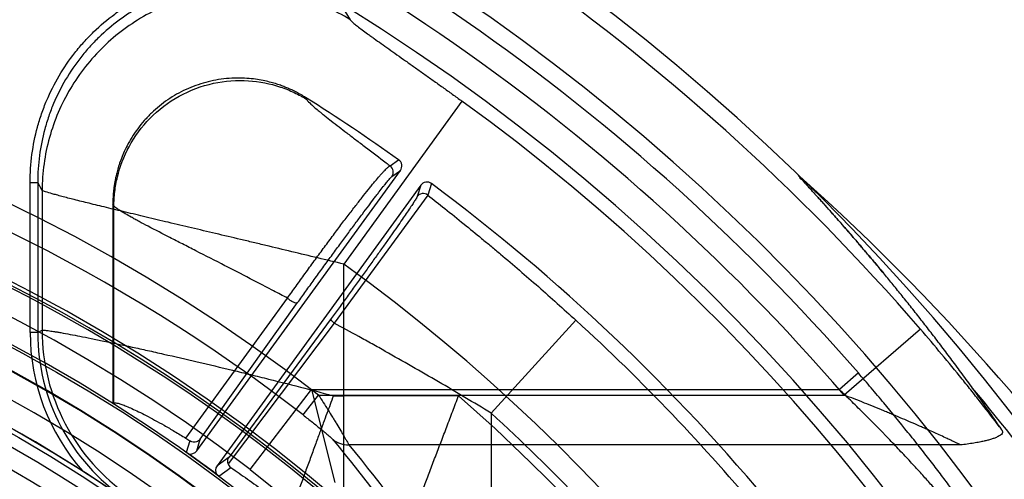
# Model space of a CAD drawing. Header units: millimetres. Extents: x 0 to 297, y 0 to 210.
# Tile 120 of 256: x 141.546 to 141.898, y 94.036 to 94.201. Entities that reach past the tile are written whole.
import ezdxf

# ---------------------------------------------------------------- set-up
doc = ezdxf.new("R2010")
doc.units = ezdxf.units.MM
doc.header["$LTSCALE"] = 16.335
doc.layers.get('0').update_dxf_attribs({"linetype": 'CONTINUOUS'})
for name, color, linetype in [('01_GLOBAL', 7, 'CONTINUOUS'), ('INTFCLR_1', 7, 'CONTINUOUS'), ('INTFCLR_144815', 7, 'CONTINUOUS')]:
    doc.layers.add(name, color=color, linetype=linetype)

msp = doc.modelspace()

# ---------------------------------------------------------------- linework, layer by layer
at = {"color": 7, "linetype": 'Continuous'}
msp.add_circle((142.5788034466, 92.2083412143), 3.42, dxfattribs=at)
at = {"color": 9, "linetype": 'Continuous'}
msp.add_arc((142.5788034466, 92.2083412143), 3.3761688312, 92.9674534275, 177.0325465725, dxfattribs=at)
at = {"layer": '01_GLOBAL', "color": 7, "linetype": 'Continuous'}
msp.add_circle((142.5788034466, 92.2083412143), 3.465, dxfattribs=at)
at = {"layer": 'INTFCLR_1', "color": 6, "linetype": 'Continuous'}
for radius in [0.5431065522, 0.5161422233]:
    msp.add_arc((141.273551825, 93.5765928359), radius, 270, 90.00000002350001, dxfattribs=at)
at = {"layer": 'INTFCLR_144815', "color": 9, "linetype": 'Continuous'}
for p, q in [((141.6624865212, 94.2036290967), (141.6643248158, 94.20062618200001)), ((141.6488170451, 94.17215500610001), (141.6484080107, 94.17284981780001)), ((141.7042796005, 94.17154245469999), (141.6621150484, 94.1133019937)), ((141.678617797, 94.1484237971), (141.6816620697, 94.1506013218)), ((141.6792432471, 94.1446368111), (141.6822794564, 94.14681401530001)), ((141.5499896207, 94.0889004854), (141.5499896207, 94.142528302)), ((141.5499896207, 94.142528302), (141.5526859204, 94.142528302)), ((141.5526859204, 94.142528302), (141.5526859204, 94.0889004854)), ((141.554263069, 94.1396890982), (141.5526859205, 94.14252937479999)), ((141.5542630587, 94.1396870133), (141.5542630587, 94.08973100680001)), ((141.6895606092, 94.14152394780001), (141.6882602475, 94.13743565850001)), ((141.6933533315, 94.14210712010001), (141.692055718, 94.13801064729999)), ((141.692055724, 94.13801064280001), (141.6585971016, 94.0922845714)), ((141.5799221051, 94.13413498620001), (141.5795518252, 94.1348054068)), ((141.5799221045, 94.0636995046), (141.5799221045, 94.13413482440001)), ((141.6621150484, 93.9944488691), (141.6621150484, 94.1133019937)), ((141.60561217, 94.0512017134), (141.6419333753, 94.1011892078)), ((141.6108004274, 94.0507791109), (141.645573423, 94.099602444)), ((141.6575359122, 94.09387133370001), (141.6210554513, 94.0443955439)), ((141.6585971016, 94.0922845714), (141.6207415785, 94.0419758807)), ((141.7450280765, 94.093270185), (141.7147370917, 94.0600751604)), ((141.5526859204, 94.0889004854), (141.5499896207, 94.0889004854)), ((141.5526859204, 94.08890048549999), (141.5542630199, 94.0897309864)), ((141.8680634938, 94.09012397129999), (141.8408209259, 94.06659220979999)), ((141.8459102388, 94.0744625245), (141.8391200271, 94.0685560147)), ((141.6286062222, 94.0399971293), (141.6504869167, 94.06855502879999)), ((141.6475296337, 94.0594809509), (141.6530370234, 94.06659220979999)), ((141.6504875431, 94.06855584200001), (141.6588372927, 94.0353470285)), ((141.6504876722, 94.0685560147), (141.839120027, 94.0685560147)), ((141.6530370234, 94.06659220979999), (141.8408209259, 94.06659220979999)), ((141.6583701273, 94.066349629), (141.6621150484, 94.066349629)), ((141.7030652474, 94.0663501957), (141.6621150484, 94.0663501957)), ((141.7147370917, 94.0600751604), (141.7147370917, 94.01012826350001)), ((141.6070843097, 94.0502258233), (141.6057819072, 94.04611506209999)), ((141.6094926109, 94.0466315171), (141.610800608, 94.0507793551)), ((141.882441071, 94.0487611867), (141.6638471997, 94.0487611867)), ((141.6210557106, 94.0443959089), (141.616773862, 94.0413415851)), ((141.6174292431, 94.0376527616), (141.621717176, 94.0407201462)), ((141.6286061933, 94.0399970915), (141.6364673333, 94.0337360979))]:
    msp.add_line(p, q, dxfattribs=at)
at = {"layer": 'INTFCLR_144815', "color": 6, "linetype": 'Continuous'}
for p, q in [((141.6094924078, 94.04663123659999), (141.6822794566, 94.1468140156)), ((141.6895606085, 94.14152394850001), (141.6167735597, 94.0413411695)), ((141.5795518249, 94.13480539), (141.5795518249, 94.063494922)), ((141.5795518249, 94.0634949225), (141.5799221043, 94.0636995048)), ((141.6056121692, 94.0512017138), (141.6070843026, 94.05022584)), ((141.6065197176, 94.04563421), (141.6058970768, 94.04603469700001)), ((141.5686641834, 94.0395287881), (141.5800872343, 94.0321113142)), ((141.6167439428, 94.0382058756), (141.6173265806, 94.0377303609))]:
    msp.add_line(p, q, dxfattribs=at)
for radius in [0.5743020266, 0.5472855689]:
    msp.add_circle((141.273551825, 93.5765928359), radius, dxfattribs=at)
for centre, radius, start, end in [((141.273551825, 93.5765928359), 0.7917112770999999, 313.9937911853, 154.5150993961), ((141.273551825, 93.5765928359), 0.7647112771, 312.9543589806, 154.5144414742), ((141.273551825, 93.5765928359), 0.73941501, 282.2440355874, 71.2863570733), ((141.273551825, 93.5765928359), 0.5949342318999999, 45.0000000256, 314.9999999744), ((141.273551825, 93.5765928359), 0.7043008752, 54.5878227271, 57.84315343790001), ((141.273551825, 93.5765928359), 0.5938695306, 44.999999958, 315.000000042), ((141.273551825, 93.5765928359), 0.5930090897, 44.99999997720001, 315.0000000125), ((141.273551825, 93.5765928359), 0.5750735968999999, 47.86578076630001, 312.1342192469), ((141.6800962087, 94.1484023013), 0.0026997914, 323.9645771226, 54.54656483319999), ((141.273551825, 93.5765928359), 0.5668530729, 45.72777364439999, 314.2722263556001), ((141.6917458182, 94.1399383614), 0.0026997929, 53.45343378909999, 144.0353775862), ((141.273551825, 93.5765928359), 0.7043008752, 39.5878227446, 53.41217725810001), ((141.273551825, 93.5765928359), 0.5488570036, 45.6663486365, 314.3336513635), ((141.273551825, 93.5765928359), 0.54882, 45.741955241, 314.258044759), ((141.273551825, 93.5765928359), 0.5489999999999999, 57.4833087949, 79.3673701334), ((141.273551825, 93.5765928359), 0.5361020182, 25.6072723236, 64.3927276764), ((141.273551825, 93.5765928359), 0.5751764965, 53.2829108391, 54.71708917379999), ((141.6073068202, 94.048217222), 0.0027003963, 253.0528426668, 324.0332483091), ((141.273551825, 93.5765928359), 0.5752107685, 53.3705705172, 54.6294295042), ((141.6189568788, 94.0397526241), 0.0027000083, 143.961009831, 214.9519050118)]:
    msp.add_arc(centre, radius, start, end, dxfattribs=at)
at = {"layer": 'INTFCLR_144815', "color": 9, "linetype": 'Continuous'}
for centre, radius, start, end in [((141.273551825, 93.5765928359), 0.7855942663, 40.82000966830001, 69.7456365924), ((141.273551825, 93.5765928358), 0.7585963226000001, 41.0185890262, 70.4297169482), ((141.273551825, 93.5765928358), 0.7495956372, 40.8200096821, 70.5083984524), ((141.273551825, 93.5765928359), 0.6197635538, 52.2436298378, 307.7563701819), ((141.273551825, 93.5765928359), 0.7345008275, 292.4997540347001, 54.0964566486), ((141.273551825, 93.5765928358), 0.6107702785, 52.2436298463, 75.5403197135), ((141.273551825, 93.5765928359), 0.5837869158, 52.5411294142, 307.4588705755), ((141.677055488, 94.1462204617), 0.0027009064, 324.1003936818, 54.6608637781), ((141.273551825, 93.5765928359), 0.5666595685, 45.7280221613, 314.2719778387), ((141.2721114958, 93.5267445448), 0.8291653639, 33.2549236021, 48.17648278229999), ((141.6904424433, 94.13584434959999), 0.0027009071, 53.3243867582, 143.8995830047), ((141.273551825, 93.5765928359), 0.5576609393, 45.73034182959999, 314.2696581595), ((141.2735550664, 93.5765943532), 0.6625959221, 292.4997540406, 54.09645665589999), ((141.273551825, 93.5765928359), 0.6994607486, 39.7244769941, 47.61905441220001), ((141.6245728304, 94.0888931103), 0.07458301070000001, 179.9943333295, 221.4427913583), ((141.6245672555, 94.0888900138), 0.0718812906, 179.9916531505, 235.5892274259), ((141.6263745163, 94.0898416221), 0.0721117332, 180.0878887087, 235.4165365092), ((141.2735749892, 93.5765983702), 0.6513931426, 311.2505121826, 48.7494878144), ((141.2718826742, 93.5532548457), 0.8025240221, 32.7308374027, 39.9894278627), ((141.2735518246, 93.5765928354), 0.6545224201, 39.83249369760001, 47.61905440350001)]:
    msp.add_arc(centre, radius, start, end, dxfattribs=at)
at = {"layer": 'INTFCLR_144815', "color": 6, "linetype": 'Continuous'}
msp.add_ellipse((141.273551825, 93.6245489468), major_axis=(0, 0.7583200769), ratio=0.9979983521, start_param=-0.9685585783, end_param=-0.9445698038, dxfattribs=at)
at = {"layer": 'INTFCLR_144815', "color": 9, "linetype": 'Continuous'}
for points, knots in [([(141.5499896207, 94.142528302), (141.5499899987, 94.1458859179), (141.5504362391, 94.1525283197), (141.552071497, 94.16064076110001), (141.5540401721, 94.1670405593), (141.5564401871, 94.1732936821), (141.5601547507, 94.18067926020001), (141.5648585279, 94.18757011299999), (141.5691804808, 94.19269678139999), (141.5737866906, 94.19746873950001), (141.5788361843, 94.20175115), (141.5843478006, 94.20554313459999), (141.5901149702, 94.2089588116), (141.5976201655, 94.2124337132), (141.6047731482, 94.21465441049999), (141.6096941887, 94.21573390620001), (141.6129734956, 94.21633790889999), (141.6187326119, 94.2171017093), (141.6253498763, 94.21731484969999), (141.631174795, 94.2169184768), (141.6343684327, 94.2165371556), (141.6358778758, 94.21630985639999), (141.6365594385, 94.2161975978)], [0, 0, 0, 0, 0.07717683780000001, 0.1543536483, 0.1929420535, 0.2315304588, 0.3087072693, 0.3858840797, 0.424472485, 0.4630608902, 0.5402377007, 0.5788261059, 0.6174145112, 0.6945913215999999, 0.7717681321, 0.7910623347, 0.8103565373, 0.8489449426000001, 0.9261217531, 0.9647101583, 0.9840043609, 1, 1, 1, 1]), ([(141.6624870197, 94.2036299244), (141.6613852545, 94.2043136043), (141.6595691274, 94.2053742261), (141.6569943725, 94.20673135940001), (141.6526608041, 94.2088338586), (141.6457901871, 94.21148816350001), (141.6387580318, 94.2131551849), (141.6340050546, 94.21387130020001), (141.6309431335, 94.2142368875), (141.6253457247, 94.21462110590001), (141.6189274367, 94.2144177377), (141.613377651, 94.2136813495), (141.6102188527, 94.2130994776), (141.6055135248, 94.2120676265), (141.5986064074, 94.20993186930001), (141.591318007, 94.20655220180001), (141.5857971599, 94.2032808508), (141.5805101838, 94.19964552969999), (141.5756098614, 94.1954921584), (141.5711628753, 94.19088109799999), (141.5670252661, 94.185970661), (141.5624912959, 94.1793353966), (141.5588828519, 94.1721552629), (141.5565878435, 94.1661613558), (141.5546985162, 94.1600264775), (141.553109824, 94.15214754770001), (141.5526853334, 94.14573693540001), (141.5526859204, 94.1425283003)], [0, 0, 0, 0, 0.0254375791, 0.0412343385, 0.0570889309, 0.1199202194, 0.1852720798, 0.1983616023, 0.2142122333, 0.2457541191, 0.3083631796, 0.3397462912, 0.3555174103, 0.3713614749, 0.4342395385, 0.4968767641, 0.5284769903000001, 0.5600464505, 0.6226733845, 0.6540495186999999, 0.6856454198, 0.7485590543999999, 0.811206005, 0.8427983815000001, 0.8743896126, 0.9370533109, 1, 1, 1, 1]), ([(141.6643248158, 94.20062618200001), (141.6589403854, 94.2039609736), (141.6472110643, 94.209219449), (141.6281998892, 94.2121949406), (141.6090378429, 94.2100923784), (141.5910817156, 94.20305173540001), (141.5755842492, 94.19157037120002), (141.5636318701, 94.1764460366), (141.5560633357, 94.1587543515), (141.554294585, 94.1460224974), (141.554263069, 94.1396890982)], [0, 0, 0, 0, 0.1247496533, 0.2496900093, 0.3747967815, 0.4999999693, 0.6252031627, 0.75030995, 0.8752503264, 1, 1, 1, 1]), ([(141.6643248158, 94.20062618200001), (141.6644446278, 94.200429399), (141.6648950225, 94.19998676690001), (141.6655506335, 94.199409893), (141.6662827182, 94.1988151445), (141.6672600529, 94.19804549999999), (141.6687026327, 94.1969542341), (141.6702883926, 94.1957880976), (141.6717120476, 94.1947549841), (141.673315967, 94.1935999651), (141.6754646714, 94.1920658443), (141.6781987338, 94.19012636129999), (141.6811153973, 94.1880639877), (141.684180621, 94.1858978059), (141.6873621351, 94.1836470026), (141.6900742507, 94.18172329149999), (141.6922900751, 94.1801474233), (141.6945511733, 94.17853623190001), (141.6973991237, 94.17650016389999), (141.7008332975, 94.17403311), (141.7031283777, 94.17237595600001), (141.7042796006, 94.17154245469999)], [0, 0, 0, 0, 0.0139781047, 0.0377492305, 0.0532452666, 0.0711414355, 0.1132441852, 0.1629702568, 0.1905702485, 0.2199660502, 0.2828898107, 0.3507538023, 0.4233460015, 0.4996200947, 0.5784799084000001, 0.659797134, 0.7013603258, 0.7434504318, 0.8282482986, 0.9137679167, 1, 1, 1, 1]), ([(141.5799221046, 94.13413486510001), (141.5799262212, 94.1349642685), (141.5799815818, 94.13664962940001), (141.5802917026, 94.14011118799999), (141.5814460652, 94.14653118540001), (141.585021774, 94.1558249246), (141.5924992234, 94.165939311), (141.6029348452, 94.17386536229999), (141.6152039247, 94.17846905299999), (141.6277474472, 94.1794034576), (141.637516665, 94.1774740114), (141.6435636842, 94.17502848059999), (141.6462914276, 94.17363269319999), (141.6477577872, 94.1728015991), (141.6484678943, 94.1723725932), (141.6488170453, 94.1721550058)], [0, 0, 0, 0, 0.0260957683, 0.0530223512, 0.1092920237, 0.2308962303, 0.3625928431, 0.4999984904, 0.6374041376, 0.7691007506, 0.8907049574, 0.9469746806, 0.9739012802, 0.9870561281, 1, 1, 1, 1]), ([(141.6488170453, 94.1721550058), (141.6491873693, 94.1715241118), (141.6507078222, 94.1701063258), (141.6525432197, 94.168504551), (141.6542320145, 94.16713023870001), (141.6556845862, 94.16596434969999), (141.6586578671, 94.16362875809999), (141.6623578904, 94.16079430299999), (141.6658382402, 94.1581477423), (141.6680437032, 94.15647334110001), (141.6716680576, 94.15372239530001), (141.6752012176, 94.15103725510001), (141.6781459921, 94.1487850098), (141.6786176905, 94.1484238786)], [0, 0, 0, 0, 0.0575478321, 0.160403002, 0.1931356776, 0.2286681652, 0.3069583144, 0.4905315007, 0.5953295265, 0.6509068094, 0.7083610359, 0.9532674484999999, 1, 1, 1, 1]), ([(141.641933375, 94.1011892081), (141.6429594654, 94.10263717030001), (141.645047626, 94.10556499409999), (141.647693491, 94.10923543), (141.6498551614, 94.11221226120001), (141.6520280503, 94.1151909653), (141.6541957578, 94.1181392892), (141.6563519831, 94.12104974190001), (141.6584455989, 94.1238631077), (141.6609736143, 94.1272306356), (141.6634418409, 94.1304810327), (141.6653246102, 94.1329356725), (141.6670513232, 94.1351687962), (141.6690487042, 94.13772248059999), (141.6709479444, 94.1401042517), (141.6723354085, 94.1418087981), (141.6735200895, 94.1432402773), (141.674609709, 94.1445254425), (141.6756125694, 94.1456626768), (141.6764067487, 94.14653314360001), (141.6772157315, 94.1473763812), (141.6779815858, 94.1480596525), (141.678431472, 94.1483802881), (141.6786177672, 94.1484238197)], [0, 0, 0, 0, 0.0888715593, 0.180088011, 0.2265848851, 0.2731028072, 0.3647256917, 0.4098410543, 0.4544924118, 0.5403426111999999, 0.6207090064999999, 0.6588749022, 0.6952605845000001, 0.7620698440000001, 0.8212274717, 0.8478087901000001, 0.8721324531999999, 0.9142759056, 0.9321869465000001, 0.9480425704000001, 0.9733338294, 0.9904194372, 1, 1, 1, 1]), ([(141.6455734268, 94.09960244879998), (141.6465449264, 94.10095806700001), (141.6485174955, 94.10370278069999), (141.6510080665, 94.10715003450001), (141.6530383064, 94.1099496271), (141.6550765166, 94.11275315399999), (141.6571044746, 94.1155322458), (141.6591168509, 94.1182794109), (141.6610686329, 94.1209369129), (141.6634182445, 94.1241234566), (141.6657041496, 94.12720573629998), (141.6674423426, 94.1295379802), (141.6690320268, 94.1316634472), (141.6708640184, 94.13409955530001), (141.6725950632, 94.1363810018), (141.6738506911, 94.13802148), (141.67491613, 94.13940399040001), (141.6758877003, 94.1406529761), (141.6767716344, 94.14176702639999), (141.67745998, 94.142632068), (141.6782698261, 94.1435758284), (141.678852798, 94.1443549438), (141.6792432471, 94.1446368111)], [0, 0, 0, 0, 0.08895715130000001, 0.1802843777, 0.2268387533, 0.2734155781, 0.365162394, 0.4103411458, 0.4550529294, 0.5410318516, 0.6215149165, 0.6597347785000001, 0.6961786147, 0.7630850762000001, 0.8223143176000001, 0.8489305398, 0.8732738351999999, 0.9154146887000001, 0.93331916, 0.9491497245, 0.9743143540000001, 1, 1, 1, 1]), ([(141.6621150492, 94.1133019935), (141.6589973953, 94.1140543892), (141.6527829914, 94.11554986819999), (141.6434932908, 94.11777827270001), (141.6357931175, 94.1196159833), (141.6296808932, 94.1210719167), (141.6236891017, 94.122496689), (141.616357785, 94.1242364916), (141.6077620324, 94.1262730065), (141.5994836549, 94.1282343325), (141.5916098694, 94.13010321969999), (141.5842329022, 94.1318620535), (141.5784345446, 94.133255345), (141.5741064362, 94.1343065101), (141.5702758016, 94.13524495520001), (141.5660179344, 94.13630534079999), (141.5621327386, 94.13730191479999), (141.5594972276, 94.1380106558), (141.5575533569, 94.13854680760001), (141.5558416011, 94.13908288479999), (141.5546334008, 94.1394643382), (141.5542630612, 94.13968753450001)], [0, 0, 0, 0, 0.0866382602, 0.172668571, 0.2580713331, 0.3004928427, 0.3424040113, 0.4244468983, 0.5040415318, 0.5810379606, 0.6542699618, 0.7226536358, 0.7859053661, 0.8153652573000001, 0.8429722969, 0.8924454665, 0.9339049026, 0.9513093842, 0.9661907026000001, 0.9883191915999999, 1, 1, 1, 1]), ([(141.6882602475, 94.13743565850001), (141.6881148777, 94.13698182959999), (141.6875497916, 94.1362017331), (141.6869098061, 94.1351541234), (141.6863060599, 94.1342468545), (141.68502986, 94.13233193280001), (141.6832907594, 94.1298018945), (141.6810468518, 94.1265756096), (141.6790060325, 94.1236682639), (141.6767521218, 94.1204794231), (141.6747464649, 94.11765921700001), (141.6730489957, 94.1152819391), (141.6712615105, 94.11278521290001), (141.6689625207, 94.10958607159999), (141.6666200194, 94.10634171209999), (141.6647079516, 94.10370251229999), (141.6627867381, 94.1010567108), (141.6603987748, 94.0977792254), (141.6584877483, 94.0951685), (141.6575359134, 94.0938713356)], [0, 0, 0, 0, 0.0268112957, 0.0530056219, 0.0694530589, 0.0880533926, 0.1825131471, 0.2421460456, 0.3091655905, 0.3823603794, 0.4618484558, 0.5038695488, 0.5467078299, 0.6346082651, 0.7255152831, 0.7718486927, 0.8179689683, 0.9094787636, 1, 1, 1, 1]), ([(141.6920557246, 94.13801064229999), (141.6940892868, 94.1364128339), (141.6984233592, 94.1329836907), (141.7048449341, 94.1278204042), (141.7103491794, 94.1233166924), (141.7146923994, 94.1197151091), (141.7214888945, 94.1140252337), (141.7316749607, 94.1052868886), (141.7405854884, 94.09732411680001), (141.7450280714, 94.0932701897)], [0, 0, 0, 0, 0.1118698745, 0.2390596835, 0.3564268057, 0.4195062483, 0.4831236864, 0.7398447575, 1, 1, 1, 1]), ([(141.6419334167, 94.1011892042), (141.6402656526, 94.1020680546), (141.6375933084, 94.10347083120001), (141.6339289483, 94.1053820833), (141.6288223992, 94.10803534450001), (141.6240535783, 94.110493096), (141.6168040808, 94.1142091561), (141.6118560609, 94.11673165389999), (141.6067817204, 94.1193175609), (141.6036941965, 94.1208924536), (141.598826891, 94.12338017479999), (141.5936548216, 94.1260480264), (141.5894916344, 94.12825556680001), (141.5874590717, 94.1293578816), (141.5851215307, 94.1306515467), (141.5828258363, 94.1319557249), (141.5808041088, 94.13333443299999), (141.5801344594, 94.1338786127), (141.5799221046, 94.13413486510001)], [0, 0, 0, 0, 0.0804798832, 0.1288484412, 0.1764367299, 0.3261559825, 0.357882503, 0.5242188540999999, 0.5632595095, 0.601020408, 0.6721865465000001, 0.7966204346, 0.8494589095, 0.8733610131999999, 0.8953245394, 0.9635463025, 0.9857920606, 1, 1, 1, 1]), ([(141.6455734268, 94.09960244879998), (141.6454637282, 94.0994654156), (141.6448599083, 94.09938302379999), (141.6439576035, 94.0997321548), (141.6428891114, 94.1003392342), (141.6422206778, 94.1008988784), (141.641933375, 94.1011892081)], [0, 0, 0, 0, 0.126191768, 0.3760774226, 0.7063605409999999, 1, 1, 1, 1]), ([(141.6585971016, 94.0922845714), (141.6584206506, 94.09244112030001), (141.6580464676, 94.0928112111), (141.6576402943, 94.0932743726), (141.6574608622, 94.09375265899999), (141.6575359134, 94.0938713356)], [0, 0, 0, 0, 0.359327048, 0.7861028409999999, 1, 1, 1, 1]), ([(141.7147370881, 94.0600751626), (141.7084798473, 94.0638859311), (141.6959265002, 94.07135857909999), (141.6816767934, 94.07951952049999), (141.6721675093, 94.08483470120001), (141.6660718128, 94.08821123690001), (141.661547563, 94.09068464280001), (141.6585971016, 94.0922845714)], [0, 0, 0, 0, 0.3395500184, 0.6770394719, 0.7610295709, 0.8444453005, 1, 1, 1, 1]), ([(141.5542630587, 94.08973100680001), (141.5545104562, 94.08977433), (141.5552301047, 94.089720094), (141.5565951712, 94.0895782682), (141.5581199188, 94.0893463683), (141.5596410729, 94.08910074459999), (141.5627592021, 94.0885675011), (141.5668305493, 94.0877991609), (141.5711812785, 94.0869353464), (141.5740593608, 94.086350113), (141.578941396, 94.0853431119), (141.5849123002, 94.08406917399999), (141.5910550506, 94.0827169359), (141.5948073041, 94.0818796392), (141.600739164, 94.0805423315), (141.6099157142, 94.07842549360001), (141.6202592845, 94.07595989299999), (141.6287513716, 94.0738876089), (141.6373869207, 94.0717484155), (141.6460462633, 94.0695543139), (141.6537639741, 94.067556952), (141.657154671, 94.066669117), (141.6583722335, 94.06634907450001)], [0, 0, 0, 0, 0.007057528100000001, 0.0199968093, 0.0387483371, 0.05030677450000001, 0.0633100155, 0.1276290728, 0.1667251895, 0.1879489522, 0.2101566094, 0.3067956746, 0.3595012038, 0.3868973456, 0.4148251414, 0.5303667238, 0.6515226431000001, 0.7136148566, 0.7759916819, 0.9015111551, 0.9646249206, 1, 1, 1, 1]), ([(141.8972095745, 94.0541284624), (141.8969191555, 94.0545120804), (141.894527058, 94.0576647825), (141.8909819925, 94.0622536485), (141.8871000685, 94.06716371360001), (141.8847695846, 94.0700764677), (141.8811732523, 94.0745353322), (141.8756438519, 94.0812537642), (141.8706222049, 94.087161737), (141.8680634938, 94.09012397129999)], [0, 0, 0, 0, 0.0311601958, 0.2562938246, 0.3755179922, 0.436517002, 0.4978754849, 0.7465020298, 1, 1, 1, 1]), ([(141.8865284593, 94.0229699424), (141.8860562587, 94.0236462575), (141.8852218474, 94.0248288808), (141.8835487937, 94.027171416), (141.8818714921, 94.02948581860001), (141.8800399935, 94.03198056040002), (141.8779541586, 94.034796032), (141.8751393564, 94.0385425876), (141.8721787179, 94.04241086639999), (141.8696677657, 94.04564550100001), (141.8670241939, 94.04901827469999), (141.862183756, 94.05510394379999), (141.857190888, 94.06119748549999), (141.8527734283, 94.0664574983), (141.8497450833, 94.0700273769), (141.8474506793, 94.0726915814), (141.8459102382, 94.0744625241)], [0, 0, 0, 0, 0.0377150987, 0.0661774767, 0.1316218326, 0.1684043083, 0.2076852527, 0.2918342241, 0.3826682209, 0.4304127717, 0.4790648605, 0.5786084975, 0.7859529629, 0.8392389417, 0.892678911, 1, 1, 1, 1]), ([(141.6530370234, 94.06659220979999), (141.6536057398, 94.0657150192), (141.654725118, 94.0639633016), (141.656382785, 94.06134505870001), (141.6577355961, 94.0591743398), (141.6587947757, 94.0574541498), (141.6598073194, 94.0557976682), (141.6607767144, 94.05419027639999), (141.6616858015, 94.052652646), (141.6622977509, 94.0516102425), (141.6630207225, 94.0503289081), (141.6635778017, 94.0494114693), (141.6638471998, 94.0487611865)], [0, 0, 0, 0, 0.1503634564, 0.2989949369, 0.445713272, 0.5182436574, 0.5895505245, 0.7249529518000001, 0.7882116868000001, 0.8464879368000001, 0.8987608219, 1, 1, 1, 1]), ([(141.8812616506, 94.02366557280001), (141.8806618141, 94.02454613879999), (141.8794599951, 94.02588609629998), (141.877964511, 94.02768614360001), (141.8763076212, 94.0296134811), (141.8746518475, 94.03152009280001), (141.8728432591, 94.03357437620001), (141.8707801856, 94.0358926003), (141.8679991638, 94.03898081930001), (141.8650742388, 94.042164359), (141.8625941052, 94.044827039), (141.8599810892, 94.0476058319), (141.8551914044, 94.05262381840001), (141.850260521, 94.05764016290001), (141.8459003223, 94.061964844), (141.8429069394, 94.06490619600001), (141.8406430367, 94.0671013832), (141.8391200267, 94.0685560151)], [0, 0, 0, 0, 0.0518836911, 0.0872979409, 0.1140427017, 0.1756301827, 0.210274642, 0.247320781, 0.3267487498, 0.4126459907, 0.4578406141, 0.5039442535, 0.5983910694, 0.7956393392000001, 0.8464450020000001, 0.8974427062, 1, 1, 1, 1]), ([(141.8824410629, 94.0487611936), (141.8814313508, 94.04928941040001), (141.8798072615, 94.05004709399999), (141.8767249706, 94.0514991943), (141.8738013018, 94.0528350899), (141.8710038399, 94.05409045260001), (141.8692046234, 94.0548879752), (141.8662489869, 94.0561899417), (141.8626605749, 94.0577383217), (141.8589765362, 94.0592918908), (141.856757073, 94.06021651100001), (141.853307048, 94.0616434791), (141.8480014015, 94.0637905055), (141.8432450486, 94.06565727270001), (141.840820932, 94.0665922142)], [0, 0, 0, 0, 0.0754796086, 0.1186448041, 0.2257035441, 0.2883782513, 0.3217450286, 0.3560616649, 0.5023046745, 0.5806081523, 0.6208920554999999, 0.6615629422, 0.8279043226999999, 1, 1, 1, 1]), ([(141.6475296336, 94.0594809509), (141.64808716, 94.0590491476), (141.6491904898, 94.0581889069), (141.6508225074, 94.0568982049), (141.6524145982, 94.05562194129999), (141.6539387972, 94.05437656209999), (141.655361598, 94.0532064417), (141.656756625, 94.05198399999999), (141.6577468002, 94.0512195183), (141.6581804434, 94.0506917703)], [0, 0, 0, 0, 0.1531500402, 0.3038366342, 0.4518873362, 0.5962650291, 0.7313885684, 0.8516566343, 1, 1, 1, 1]), ([(141.6581804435, 94.0506917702), (141.6700394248, 94.0363383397), (141.6848455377, 94.0163109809), (141.6981579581, 93.9953362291), (141.7013983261, 93.9900244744)], [0, 0, 0, 0, 0.7495205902, 1, 1, 1, 1]), ([(141.6581804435, 94.0506917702), (141.6589690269, 94.05005999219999), (141.6607854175, 94.0490626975), (141.6628320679, 94.0487454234), (141.6638471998, 94.0487611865)], [0, 0, 0, 0, 0.4988139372, 1, 1, 1, 1]), ([(141.6638471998, 94.0487611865), (141.6759160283, 94.03423711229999), (141.6909932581, 94.0139685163), (141.7045623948, 93.9927367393), (141.7078664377, 93.98735915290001)], [0, 0, 0, 0, 0.7494986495, 1, 1, 1, 1])]:
    msp.add_open_spline(points, degree=3, knots=knots, dxfattribs=at)
at = {"layer": 'INTFCLR_144815', "color": 6, "linetype": 'Continuous'}
for points, knots in [([(141.6484080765, 94.17284992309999), (141.6478458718, 94.17320337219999), (141.6467732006, 94.1738450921), (141.6452183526, 94.1746903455), (141.6438040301, 94.17539335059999), (141.6424319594, 94.1760198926), (141.6409923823, 94.1766210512), (141.63937923, 94.1772274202), (141.6375536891, 94.17783122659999), (141.6354798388, 94.1784153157), (141.6331150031, 94.17895429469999), (141.6304083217, 94.17941097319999), (141.6272968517, 94.17973103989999), (141.6238218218, 94.17983008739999), (141.6201263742, 94.1796339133), (141.6163935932, 94.1791192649), (141.6127216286, 94.1782942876), (141.6091366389, 94.1771661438), (141.6056609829, 94.17574265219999), (141.602319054, 94.1740341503), (141.5991342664, 94.17205344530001), (141.596126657, 94.1698137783), (141.5933169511, 94.1673305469), (141.590725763, 94.16462237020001), (141.5883707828, 94.1617092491), (141.5863281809, 94.1587008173), (141.5846577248, 94.1557613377), (141.5833615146, 94.15304831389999), (141.5823729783, 94.15059854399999), (141.5816183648, 94.14838601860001), (141.5810439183, 94.14638874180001), (141.5806084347, 94.14458365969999), (141.5802808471, 94.14295055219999), (141.580035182, 94.14145792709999), (141.5798423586, 94.1399976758), (141.5796887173, 94.1384502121), (141.579578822, 94.1367022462), (141.5795518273, 94.13546393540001), (141.5795518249, 94.13480539)], [0, 0, 0, 0, 0.0207809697, 0.0391000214, 0.0553677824, 0.0701952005, 0.08629333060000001, 0.1041769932, 0.1241110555, 0.1464456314, 0.1715734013, 0.1999753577, 0.2322905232, 0.2693773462, 0.308648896, 0.3479582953, 0.3871533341, 0.4262816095, 0.4654291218, 0.5045475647, 0.5435966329, 0.582655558, 0.62175638, 0.6608012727, 0.6998089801, 0.7388430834, 0.7744593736, 0.8055075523, 0.8328653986, 0.8570792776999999, 0.8786279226, 0.8978771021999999, 0.9151700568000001, 0.9307389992, 0.9452055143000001, 0.9612552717, 0.9793921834, 1, 1, 1, 1]), ([(141.6583723, 94.06634905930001), (141.6579839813, 94.06529626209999), (141.6571919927, 94.0632009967), (141.6559747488, 94.0599237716), (141.6546555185, 94.0563764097), (141.6531843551, 94.05239946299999), (141.651570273, 94.04801484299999), (141.6498581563, 94.0433359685), (141.648122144, 94.03855701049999), (141.6464245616, 94.03384253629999), (141.6447947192, 94.0292712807), (141.643245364, 94.02487349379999), (141.6417742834, 94.0206373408), (141.6404160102, 94.016656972), (141.6391554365, 94.01287985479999), (141.6380289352, 94.0094057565), (141.637033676, 94.00621340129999), (141.636202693, 94.00340128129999), (141.6355341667, 94.0009513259), (141.6350311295, 93.9988692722), (141.6347019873, 93.9971725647), (141.6345326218, 93.99570048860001), (141.6345395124, 93.9947531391), (141.6347122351, 93.9943029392)], [0, 0, 0, 0, 0.0442713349, 0.0883715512, 0.1379269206, 0.19359001, 0.2556652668, 0.3222620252, 0.3901560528, 0.4562638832, 0.5199524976, 0.5816257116, 0.6402218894, 0.6968713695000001, 0.747553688, 0.7973187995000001, 0.8409588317, 0.8794745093, 0.9130099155, 0.9411172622, 0.9640325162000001, 0.9809759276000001, 1, 1, 1, 1]), ([(141.6750922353, 93.9944488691), (141.6751997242, 93.994715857), (141.6754388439, 93.9953097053), (141.6758567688, 93.9963493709), (141.676274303, 93.997389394), (141.6766793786, 93.9983992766), (141.677036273, 93.9992895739), (141.6774282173, 94.00026809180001), (141.6778549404, 94.00133445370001), (141.6783160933, 94.0024881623), (141.6788112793, 94.0037285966), (141.679340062, 94.0050550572), (141.6799020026, 94.0064667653), (141.6804967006, 94.0079627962), (141.6811236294, 94.00954206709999), (141.6817821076, 94.0112032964), (141.682471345, 94.01294498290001), (141.6831903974, 94.0147655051), (141.6839384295, 94.0166630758), (141.6847147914, 94.0186357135), (141.6855185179, 94.0206813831), (141.6863482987, 94.0227979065), (141.6872029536, 94.02498273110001), (141.6880813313, 94.02723292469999), (141.6889821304, 94.0295452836), (141.6899040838, 94.0319165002), (141.6908454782, 94.034343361), (141.6918046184, 94.0368224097), (141.692780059, 94.0393498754), (141.6937707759, 94.0419215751), (141.6947748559, 94.04453338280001), (141.6957900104, 94.0471814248), (141.6968144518, 94.0498612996), (141.6978467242, 94.0525685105), (141.6988857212, 94.05529807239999), (141.6999286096, 94.0580457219), (141.7009741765, 94.06080660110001), (141.7020195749, 94.06357639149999), (141.7027170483, 94.0654250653), (141.7030652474, 94.0663501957)], [0, 0, 0, 0, 0.0111912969, 0.0248928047, 0.0435701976, 0.05476873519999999, 0.06720215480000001, 0.0808663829, 0.09575608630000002, 0.1118631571, 0.1291780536, 0.147690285, 0.1673883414, 0.188259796, 0.2102894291, 0.2334582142, 0.2577443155, 0.2831230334, 0.3095687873, 0.3370553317, 0.365553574, 0.3950314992, 0.4254527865, 0.4567766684, 0.4889577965, 0.5219478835, 0.5557028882, 0.5901745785, 0.6253061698, 0.6610457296, 0.6973359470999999, 0.7341096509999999, 0.7713188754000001, 0.8088941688, 0.8467695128, 0.884883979, 0.9231704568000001, 0.9615637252, 1, 1, 1, 1]), ([(141.5799221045, 94.0636995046), (141.580355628, 94.0639389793), (141.5814044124, 94.06363772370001), (141.582828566, 94.0632345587), (141.5844978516, 94.0625759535), (141.5865021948, 94.06170636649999), (141.5888658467, 94.06058351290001), (141.5915698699, 94.0592175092), (141.5946144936, 94.0575971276), (141.5979934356, 94.0557166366), (141.6017039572, 94.0535664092), (141.6042738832, 94.0520205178), (141.6056121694, 94.0512017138)], [0, 0, 0, 0, 0.0516664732, 0.09868849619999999, 0.1602908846, 0.2365338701, 0.3274136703, 0.4329398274, 0.5526439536, 0.6871535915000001, 0.8363320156, 1, 1, 1, 1]), ([(141.8972098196, 94.05412813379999), (141.8974398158, 94.05379288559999), (141.8974234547, 94.05253195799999), (141.8959850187, 94.0518187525), (141.8946770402, 94.0512154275), (141.8934293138, 94.05079935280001), (141.8921414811, 94.05043336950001), (141.8907318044, 94.0500926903), (141.8890745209, 94.04974688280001), (141.8870546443, 94.0493882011), (141.8847960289, 94.0490512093), (141.8832167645, 94.048851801), (141.8824410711, 94.0487611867)], [0, 0, 0, 0, 0.0724351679, 0.1822883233, 0.2564755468, 0.3349742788, 0.4147809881, 0.4954232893, 0.5931744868, 0.7164159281, 0.8608574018, 1, 1, 1, 1]), ([(141.610800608, 94.0507793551), (141.6106318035, 94.0505511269), (141.6102132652, 94.050147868), (141.6094336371, 94.04978325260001), (141.608594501, 94.04968107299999), (141.6077848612, 94.04982782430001), (141.607300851, 94.05007351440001), (141.6070843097, 94.0502258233)], [0, 0, 0, 0, 0.2056429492, 0.4120473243, 0.6130705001, 0.8082152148, 1, 1, 1, 1]), ([(141.6207415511, 94.0419758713), (141.6206496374, 94.0422305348), (141.6205396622, 94.0427780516), (141.6206344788, 94.0436279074), (141.6208854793, 94.044156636), (141.6210557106, 94.0443959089)], [0, 0, 0, 0, 0.3214667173, 0.6513345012, 1, 1, 1, 1]), ([(141.6207415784, 94.04197588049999), (141.6208259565, 94.0417420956), (141.6210837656, 94.0412619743), (141.6214799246, 94.04088335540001), (141.6217172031, 94.0407201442)], [0, 0, 0, 0, 0.4632407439, 1, 1, 1, 1]), ([(141.6217172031, 94.0407201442), (141.6236957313, 94.0393591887), (141.62774792, 94.0365181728), (141.633927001, 94.0320227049), (141.6404315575, 94.0271113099), (141.6472819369, 94.02173838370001), (141.6544915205, 94.0158571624), (141.6593644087, 94.011717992), (141.6618506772, 94.00956276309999)], [0, 0, 0, 0, 0.1417217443, 0.2920470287, 0.4509400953, 0.6227074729, 0.805815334, 1, 1, 1, 1])]:
    msp.add_open_spline(points, degree=3, knots=knots, dxfattribs=at)
at = {"layer": 'INTFCLR_144815', "color": 7, "linetype": 'Continuous'}
for points, knots in [([(141.8250305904, 94.1446402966), (141.8247710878, 94.1448921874), (141.8237909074, 94.1458745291), (141.8250096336, 94.1443384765), (141.8256567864, 94.1436510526), (141.8265316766, 94.14266349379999), (141.8274455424, 94.14165393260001), (141.8285277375, 94.14045491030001), (141.8296113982, 94.139255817), (141.8306512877, 94.1381029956), (141.8316052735, 94.1370437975), (141.8326862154, 94.13584088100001), (141.8339377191, 94.1344439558), (141.8353695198, 94.13283971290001), (141.836947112, 94.1310637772), (141.8385721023, 94.12922470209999), (141.8402174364, 94.1273524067), (141.8419160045, 94.1254084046), (141.8436559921, 94.12340433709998), (141.845325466, 94.12146899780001), (141.8468466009, 94.1196950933), (141.8482905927, 94.118002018), (141.8497761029, 94.11625073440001), (141.8513637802, 94.1143677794), (141.8530852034, 94.1123129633), (141.8542662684, 94.1108932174), (141.8548875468, 94.11014359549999)], [0, 0, 0, 0, 0.0227008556, 0.0453939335, 0.0694662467, 0.0976611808, 0.1233372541, 0.1562673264, 0.1985804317, 0.2249422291, 0.2536919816, 0.2880653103, 0.3264539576, 0.3714210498, 0.4230377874, 0.475561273, 0.5254676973, 0.579493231, 0.63760412, 0.6920611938, 0.7399281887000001, 0.7842848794, 0.8317388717, 0.8840774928, 0.9388861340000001, 1, 1, 1, 1]), ([(141.8867469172, 94.06899389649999), (141.8855119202, 94.07070451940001), (141.88306007, 94.0740718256), (141.8794029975, 94.0790092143), (141.8758366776, 94.08374591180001), (141.8723331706, 94.0883270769), (141.8688626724, 94.0927970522), (141.8654118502, 94.0971759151), (141.8620379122, 94.1013956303), (141.8587843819, 94.1054090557), (141.8556421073, 94.10923533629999), (141.8525874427, 94.1129094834), (141.8496221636, 94.1164341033), (141.8468090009, 94.119740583), (141.8442014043, 94.122774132), (141.841866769, 94.1254653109), (141.8397848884, 94.1278462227), (141.8379658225, 94.129912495), (141.8363521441, 94.131734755), (141.8349276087, 94.13333540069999), (141.8336646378, 94.13474833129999), (141.8325614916, 94.13597800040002), (141.8315781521, 94.1370712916), (141.8307019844, 94.1380426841), (141.8297199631, 94.13913193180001), (141.8286848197, 94.1402666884), (141.8276541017, 94.1414376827), (141.82669622, 94.1424073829), (141.8259428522, 94.1436002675), (141.8250391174, 94.1436841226), (141.8249653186, 94.14470360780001), (141.8250305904, 94.1446402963)], [0, 0, 0, 0, 0.0647437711, 0.127818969, 0.188544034, 0.2466871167, 0.3047953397, 0.3621994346, 0.4177683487, 0.4705847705, 0.5207410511, 0.5697021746, 0.6172073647, 0.6620842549, 0.7029201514, 0.7399604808, 0.7714112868, 0.7999735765, 0.8244373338, 0.8461035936, 0.8657269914, 0.8825916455, 0.8967973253, 0.9108487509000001, 0.9227390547, 0.9417835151, 0.9580792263, 0.9702909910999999, 0.984470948, 0.9972095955, 1, 1, 1, 1])]:
    msp.add_open_spline(points, degree=3, knots=knots, dxfattribs=at)

doc.saveas('drawing.dxf')
